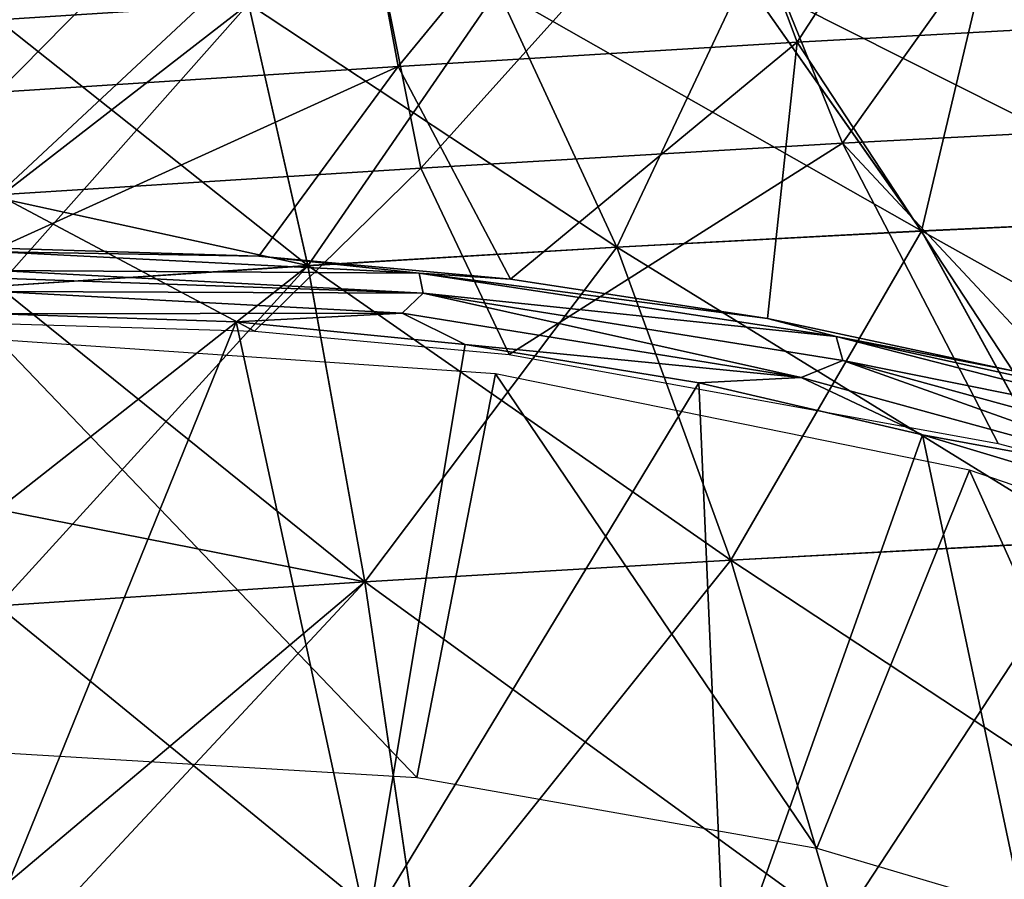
# Model space of a CAD drawing. Header units: millimetres. Extents: x -148 to 148, y -43 to 91.
# Tile 91 of 149: x 0 to 20, y 53 to 70. Entities that reach past the tile are written whole.
import ezdxf

# ---------------------------------------------------------------- set-up
doc = ezdxf.new("R2010")
doc.units = ezdxf.units.MM
doc.header["$LTSCALE"] = 65.185185
for name, color, linetype in [('1', 7, 'CONTINUOUS'), ('179', 7, 'CONTINUOUS'), ('187', 7, 'CONTINUOUS'), ('2', 7, 'CONTINUOUS'), ('204', 7, 'CONTINUOUS'), ('206', 7, 'CONTINUOUS'), ('268', 7, 'CONTINUOUS')]:
    doc.layers.add(name, color=color, linetype=linetype)

msp = doc.modelspace()

# ---------------------------------------------------------------- linework, layer by layer
at = {"layer": '1', "color": 254, "linetype": 'Continuous', "true_color": 0xb0e0e6}
for points in [[(24.352, 71.515, -26.597), (24.415, 66.374, -35.12), (19.711, 71.359, -28.339), (24.352, 71.515, -26.597)], [(19.711, 71.359, -28.339), (18.465, 66.1, -36.914), (14.912, 71.159, -29.833), (19.711, 71.359, -28.339)], [(24.415, 66.374, -35.12), (18.465, 66.1, -36.914), (19.711, 71.359, -28.339), (24.415, 66.374, -35.12)], [(14.912, 71.159, -29.833), (12.374, 65.777, -38.366), (9.999, 70.919, -31.066), (14.912, 71.159, -29.833)], [(18.465, 66.1, -36.914), (12.374, 65.777, -38.366), (14.912, 71.159, -29.833), (18.465, 66.1, -36.914)], [(9.999, 70.919, -31.066), (6.2, 65.407, -39.459), (5.013, 70.64, -32.026), (9.999, 70.919, -31.066)], [(12.374, 65.777, -38.366), (6.2, 65.407, -39.459), (9.999, 70.919, -31.066), (12.374, 65.777, -38.366)], [(6.2, 65.407, -39.459), (0, 64.997, -40.179), (5.013, 70.64, -32.026), (6.2, 65.407, -39.459)], [(5.013, 70.64, -32.026), (0, 64.997, -40.179), (0, 66.765, -37.909), (5.013, 70.64, -32.026)], [(0, 70.324, -32.705), (5.013, 70.64, -32.026), (0, 66.765, -37.909), (0, 70.324, -32.705)], [(24.415, 66.374, -35.12), (21.879, 59.909, -43.648), (18.465, 66.1, -36.914), (24.415, 66.374, -35.12)], [(18.465, 66.1, -36.914), (14.654, 59.521, -45.28), (12.374, 65.777, -38.366), (18.465, 66.1, -36.914)], [(21.879, 59.909, -43.648), (14.654, 59.521, -45.28), (18.465, 66.1, -36.914), (21.879, 59.909, -43.648)], [(12.374, 65.777, -38.366), (7.337, 59.085, -46.465), (6.2, 65.407, -39.459), (12.374, 65.777, -38.366)], [(14.654, 59.521, -45.28), (7.337, 59.085, -46.465), (12.374, 65.777, -38.366), (14.654, 59.521, -45.28)], [(7.337, 59.085, -46.465), (0, 58.61, -47.184), (6.2, 65.407, -39.459), (7.337, 59.085, -46.465)], [(6.2, 65.407, -39.459), (0, 58.61, -47.184), (0, 60.534, -45.241), (6.2, 65.407, -39.459)], [(0, 64.997, -40.179), (6.2, 65.407, -39.459), (0, 60.534, -45.241), (0, 64.997, -40.179)], [(21.879, 59.909, -43.648), (16.817, 52.197, -51.71), (14.654, 59.521, -45.28), (21.879, 59.909, -43.648)], [(25.122, 52.624, -49.931), (16.817, 52.197, -51.71), (21.879, 59.909, -43.648), (25.122, 52.624, -49.931)], [(14.654, 59.521, -45.28), (8.414, 51.729, -52.954), (7.337, 59.085, -46.465), (14.654, 59.521, -45.28)], [(16.817, 52.197, -51.71), (8.414, 51.729, -52.954), (14.654, 59.521, -45.28), (16.817, 52.197, -51.71)], [(0, 58.61, -47.184), (7.337, 59.085, -46.465), (0, 52.905, -52.295), (0, 58.61, -47.184)], [(8.414, 51.729, -52.954), (0, 51.229, -53.641), (7.337, 59.085, -46.465), (8.414, 51.729, -52.954)], [(7.337, 59.085, -46.465), (0, 51.229, -53.641), (0, 52.905, -52.295), (7.337, 59.085, -46.465)]]:
    msp.add_3dface(points, dxfattribs=at)
at = {"layer": '179', "color": 7, "linetype": 'Continuous'}
for points in [[(20.307, 76.556, -44.498), (15.98, 69.875, -53.988), (13.602, 76.198, -46.099), (20.307, 76.556, -44.498)], [(23.868, 70.309, -52.201), (15.98, 69.875, -53.988), (20.307, 76.556, -44.498), (23.868, 70.309, -52.201)], [(13.602, 76.198, -46.099), (8.002, 69.388, -55.318), (6.815, 75.791, -47.329), (13.602, 76.198, -46.099)], [(15.98, 69.875, -53.988), (8.002, 69.388, -55.318), (13.602, 76.198, -46.099), (15.98, 69.875, -53.988)], [(8.002, 69.388, -55.318), (0, 68.878, -56.148), (6.815, 75.791, -47.329), (8.002, 69.388, -55.318)], [(6.815, 75.791, -47.329), (0, 68.878, -56.148), (0, 73.495, -50.635), (6.815, 75.791, -47.329)], [(23.868, 70.309, -52.201), (20.294, 63.304, -60.356), (15.98, 69.875, -53.988), (23.868, 70.309, -52.201)], [(8.002, 69.388, -55.318), (15.98, 69.875, -53.988), (10.251, 65.136, -59.678), (8.002, 69.388, -55.318)], [(10.251, 65.136, -59.678), (15.98, 69.875, -53.988), (15.386, 64.355, -59.967), (10.251, 65.136, -59.678)], [(15.98, 69.875, -53.988), (20.294, 63.304, -60.356), (15.386, 64.355, -59.967), (15.98, 69.875, -53.988)], [(0, 68.878, -56.148), (8.002, 69.388, -55.318), (0, 65.76, -59.449), (0, 68.878, -56.148)], [(0, 65.76, -59.449), (8.002, 69.388, -55.318), (5.216, 65.599, -59.507), (0, 65.76, -59.449)], [(5.216, 65.599, -59.507), (8.002, 69.388, -55.318), (10.251, 65.136, -59.678), (5.216, 65.599, -59.507)]]:
    msp.add_3dface(points, dxfattribs=at)
at = {"layer": '187', "color": 7, "linetype": 'Continuous'}
for points in [[(0, 52.558, -60.663), (0, 64.442, -60.04), (4.765, 64.284, -60.098), (0, 52.558, -60.663)], [(0, 52.558, -60.663), (4.765, 64.284, -60.098), (7.393, 52.144, -60.807), (0, 52.558, -60.663)], [(4.765, 64.284, -60.098), (9.342, 63.83, -60.267), (7.393, 52.144, -60.807), (4.765, 64.284, -60.098)], [(9.342, 63.83, -60.267), (14.012, 63.063, -60.554), (7.393, 52.144, -60.807), (9.342, 63.83, -60.267)], [(7.393, 52.144, -60.807), (14.012, 63.063, -60.554), (14.538, 50.945, -61.224), (7.393, 52.144, -60.807)], [(14.012, 63.063, -60.554), (18.488, 62.026, -60.939), (14.538, 50.945, -61.224), (14.012, 63.063, -60.554)], [(14.538, 50.945, -61.224), (18.488, 62.026, -60.939), (21.223, 49.074, -61.873), (14.538, 50.945, -61.224)], [(18.488, 62.026, -60.939), (22.762, 60.742, -61.417), (21.223, 49.074, -61.873), (18.488, 62.026, -60.939)]]:
    msp.add_3dface(points, dxfattribs=at)
at = {"layer": '2', "color": 254, "linetype": 'Continuous', "true_color": 0xb0e0e6}
for points in [[(0, 70.324, 32.705), (5.013, 70.64, 32.025), (0, 71.688, 30.416), (0, 70.324, 32.705)], [(19.709, 71.36, 28.336), (30.165, 66.598, 32.995), (24.349, 71.518, 26.593), (19.709, 71.36, 28.336)], [(14.911, 71.16, 29.831), (24.411, 66.378, 35.115), (19.709, 71.36, 28.336), (14.911, 71.16, 29.831)], [(24.411, 66.378, 35.115), (30.165, 66.598, 32.995), (19.709, 71.36, 28.336), (24.411, 66.378, 35.115)], [(9.998, 70.92, 31.064), (18.463, 66.103, 36.911), (14.911, 71.16, 29.831), (9.998, 70.92, 31.064)], [(18.463, 66.103, 36.911), (24.411, 66.378, 35.115), (14.911, 71.16, 29.831), (18.463, 66.103, 36.911)], [(5.013, 70.64, 32.025), (12.374, 65.779, 38.364), (9.998, 70.92, 31.064), (5.013, 70.64, 32.025)], [(12.374, 65.779, 38.364), (18.463, 66.103, 36.911), (9.998, 70.92, 31.064), (12.374, 65.779, 38.364)], [(0, 70.324, 32.705), (6.2, 65.408, 39.458), (5.013, 70.64, 32.025), (0, 70.324, 32.705)], [(6.2, 65.408, 39.458), (12.374, 65.779, 38.364), (5.013, 70.64, 32.025), (6.2, 65.408, 39.458)], [(0, 66.765, 37.909), (6.2, 65.408, 39.458), (0, 70.324, 32.705), (0, 66.765, 37.909)], [(0, 64.997, 40.179), (6.2, 65.408, 39.458), (0, 66.765, 37.909), (0, 64.997, 40.179)], [(18.463, 66.103, 36.911), (28.937, 60.249, 41.584), (24.411, 66.378, 35.115), (18.463, 66.103, 36.911)], [(12.374, 65.779, 38.364), (21.877, 59.913, 43.644), (18.463, 66.103, 36.911), (12.374, 65.779, 38.364)], [(21.877, 59.913, 43.644), (28.937, 60.249, 41.584), (18.463, 66.103, 36.911), (21.877, 59.913, 43.644)], [(6.2, 65.408, 39.458), (14.654, 59.523, 45.277), (12.374, 65.779, 38.364), (6.2, 65.408, 39.458)], [(14.654, 59.523, 45.277), (21.877, 59.913, 43.644), (12.374, 65.779, 38.364), (14.654, 59.523, 45.277)], [(0, 64.997, 40.179), (7.337, 59.086, 46.463), (6.2, 65.408, 39.458), (0, 64.997, 40.179)], [(7.337, 59.086, 46.463), (14.654, 59.523, 45.277), (6.2, 65.408, 39.458), (7.337, 59.086, 46.463)], [(0, 60.534, 45.241), (7.337, 59.086, 46.463), (0, 64.997, 40.179), (0, 60.534, 45.241)], [(0, 58.61, 47.184), (7.337, 59.086, 46.463), (0, 60.534, 45.241), (0, 58.61, 47.184)], [(14.654, 59.523, 45.277), (25.12, 52.628, 49.927), (21.877, 59.913, 43.644), (14.654, 59.523, 45.277)], [(7.337, 59.086, 46.463), (16.816, 52.2, 51.708), (14.654, 59.523, 45.277), (7.337, 59.086, 46.463)], [(16.816, 52.2, 51.708), (25.12, 52.628, 49.927), (14.654, 59.523, 45.277), (16.816, 52.2, 51.708)], [(0, 58.61, 47.184), (8.414, 51.731, 52.953), (7.337, 59.086, 46.463), (0, 58.61, 47.184)], [(8.414, 51.731, 52.953), (16.816, 52.2, 51.708), (7.337, 59.086, 46.463), (8.414, 51.731, 52.953)], [(0, 52.905, 52.295), (8.414, 51.731, 52.953), (0, 58.61, 47.184), (0, 52.905, 52.295)]]:
    msp.add_3dface(points, dxfattribs=at)
at = {"layer": '204', "color": 7, "linetype": 'Continuous'}
for points in [[(14.409, 73.97, -44.807), (16.885, 67.855, -52.368), (21.5, 74.327, -43.069), (14.409, 73.97, -44.807)], [(16.885, 67.855, -52.368), (25.205, 68.288, -50.421), (21.5, 74.327, -43.069), (16.885, 67.855, -52.368)], [(7.219, 73.554, -46.131), (8.455, 67.358, -53.805), (14.409, 73.97, -44.807), (7.219, 73.554, -46.131)], [(8.455, 67.358, -53.805), (16.885, 67.855, -52.368), (14.409, 73.97, -44.807), (8.455, 67.358, -53.805)], [(-0.002, 71.608, -48.989), (-0.001, 66.826, -54.689), (7.219, 73.554, -46.131), (-0.002, 71.608, -48.989)], [(-0.001, 66.826, -54.689), (8.455, 67.358, -53.805), (7.219, 73.554, -46.131), (-0.001, 66.826, -54.689)], [(16.885, 67.855, -52.368), (23.329, 60.969, -58.634), (25.205, 68.288, -50.421), (16.885, 67.855, -52.368)], [(8.455, 67.358, -53.805), (10.224, 63.629, -57.645), (16.885, 67.855, -52.368), (8.455, 67.358, -53.805)], [(10.224, 63.629, -57.645), (20, 61.853, -58.304), (16.885, 67.855, -52.368), (10.224, 63.629, -57.645)], [(20, 61.853, -58.304), (23.329, 60.969, -58.634), (16.885, 67.855, -52.368), (20, 61.853, -58.304)], [(-0.001, 66.826, -54.689), (5.13, 64.097, -57.471), (8.455, 67.358, -53.805), (-0.001, 66.826, -54.689)], [(5.13, 64.097, -57.471), (10.224, 63.629, -57.645), (8.455, 67.358, -53.805), (5.13, 64.097, -57.471)], [(0, 64.254, -57.415), (5.13, 64.097, -57.471), (-0.001, 66.826, -54.689), (0, 64.254, -57.415)]]:
    msp.add_3dface(points, dxfattribs=at)
at = {"layer": '206', "color": 7, "linetype": 'Continuous'}
for points in [[(0, 55.678, -57.996), (8.379, 55.18, -58.177), (0, 63.923, -57.564), (0, 55.678, -57.996)], [(0, 63.923, -57.564), (8.379, 55.18, -58.177), (9.951, 63.247, -57.819), (0, 63.923, -57.564)], [(8.379, 55.18, -58.177), (16.374, 53.766, -58.695), (9.951, 63.247, -57.819), (8.379, 55.18, -58.177)], [(9.951, 63.247, -57.819), (16.374, 53.766, -58.695), (19.423, 61.321, -58.545), (9.951, 63.247, -57.819)], [(16.374, 53.766, -58.695), (23.811, 51.567, -59.497), (19.423, 61.321, -58.545), (16.374, 53.766, -58.695)], [(19.423, 61.321, -58.545), (23.811, 51.567, -59.497), (28, 58.378, -59.65), (19.423, 61.321, -58.545)]]:
    msp.add_3dface(points, dxfattribs=at)
at = {"layer": '268', "color": 7, "linetype": 'Continuous'}
for points in [[(0, 65.76, -59.449), (5.216, 65.599, -59.507), (0, 65.685, -59.52), (0, 65.76, -59.449)], [(0, 65.685, -59.52), (5.216, 65.599, -59.507), (8.425, 65.259, -59.679), (0, 65.685, -59.52)], [(0, 65.685, -59.52), (8.425, 65.259, -59.679), (0, 65.313, -59.788), (0, 65.685, -59.52)], [(5.216, 65.599, -59.507), (10.251, 65.136, -59.678), (8.425, 65.259, -59.679), (5.216, 65.599, -59.507)], [(0, 65.313, -59.788), (8.425, 65.259, -59.679), (8.501, 64.858, -59.963), (0, 65.313, -59.788)], [(0, 65.313, -59.788), (8.501, 64.858, -59.963), (0, 65.156, -59.868), (0, 65.313, -59.788)], [(0, 65.156, -59.868), (8.501, 64.858, -59.963), (0, 64.891, -59.965), (0, 65.156, -59.868)], [(8.425, 65.259, -59.679), (15.386, 64.355, -59.967), (16.757, 63.995, -60.154), (8.425, 65.259, -59.679)], [(10.251, 65.136, -59.678), (15.386, 64.355, -59.967), (8.425, 65.259, -59.679), (10.251, 65.136, -59.678)], [(8.425, 65.259, -59.679), (16.757, 63.995, -60.154), (8.501, 64.858, -59.963), (8.425, 65.259, -59.679)], [(0, 64.442, -60.04), (0, 64.891, -59.965), (8.084, 64.457, -60.131), (0, 64.442, -60.04)], [(0, 64.891, -59.965), (8.501, 64.858, -59.963), (8.084, 64.457, -60.131), (0, 64.891, -59.965)], [(8.084, 64.457, -60.131), (8.501, 64.858, -59.963), (16.061, 63.171, -60.626), (8.084, 64.457, -60.131)], [(8.501, 64.858, -59.963), (16.757, 63.995, -60.154), (16.892, 63.509, -60.485), (8.501, 64.858, -59.963)], [(8.501, 64.858, -59.963), (16.892, 63.509, -60.485), (16.061, 63.171, -60.626), (8.501, 64.858, -59.963)], [(4.765, 64.284, -60.098), (0, 64.442, -60.04), (8.084, 64.457, -60.131), (4.765, 64.284, -60.098)], [(9.342, 63.83, -60.267), (4.765, 64.284, -60.098), (8.084, 64.457, -60.131), (9.342, 63.83, -60.267)], [(9.342, 63.83, -60.267), (8.084, 64.457, -60.131), (16.061, 63.171, -60.626), (9.342, 63.83, -60.267)], [(15.386, 64.355, -59.967), (20.294, 63.304, -60.356), (16.757, 63.995, -60.154), (15.386, 64.355, -59.967)], [(16.757, 63.995, -60.154), (22.397, 62.758, -60.559), (24.907, 61.901, -60.945), (16.757, 63.995, -60.154)], [(20.294, 63.304, -60.356), (22.397, 62.758, -60.559), (16.757, 63.995, -60.154), (20.294, 63.304, -60.356)], [(16.757, 63.995, -60.154), (24.907, 61.901, -60.945), (16.892, 63.509, -60.485), (16.757, 63.995, -60.154)], [(14.012, 63.063, -60.554), (9.342, 63.83, -60.267), (16.061, 63.171, -60.626), (14.012, 63.063, -60.554)], [(16.061, 63.171, -60.626), (16.892, 63.509, -60.485), (23.819, 61.048, -61.444), (16.061, 63.171, -60.626)], [(16.892, 63.509, -60.485), (24.907, 61.901, -60.945), (25.064, 61.276, -61.351), (16.892, 63.509, -60.485)], [(16.892, 63.509, -60.485), (25.064, 61.276, -61.351), (23.819, 61.048, -61.444), (16.892, 63.509, -60.485)], [(18.488, 62.026, -60.939), (14.012, 63.063, -60.554), (16.061, 63.171, -60.626), (18.488, 62.026, -60.939)], [(18.488, 62.026, -60.939), (16.061, 63.171, -60.626), (23.819, 61.048, -61.444), (18.488, 62.026, -60.939)], [(22.762, 60.742, -61.417), (18.488, 62.026, -60.939), (23.819, 61.048, -61.444), (22.762, 60.742, -61.417)]]:
    msp.add_3dface(points, dxfattribs=at)

doc.saveas('drawing.dxf')
